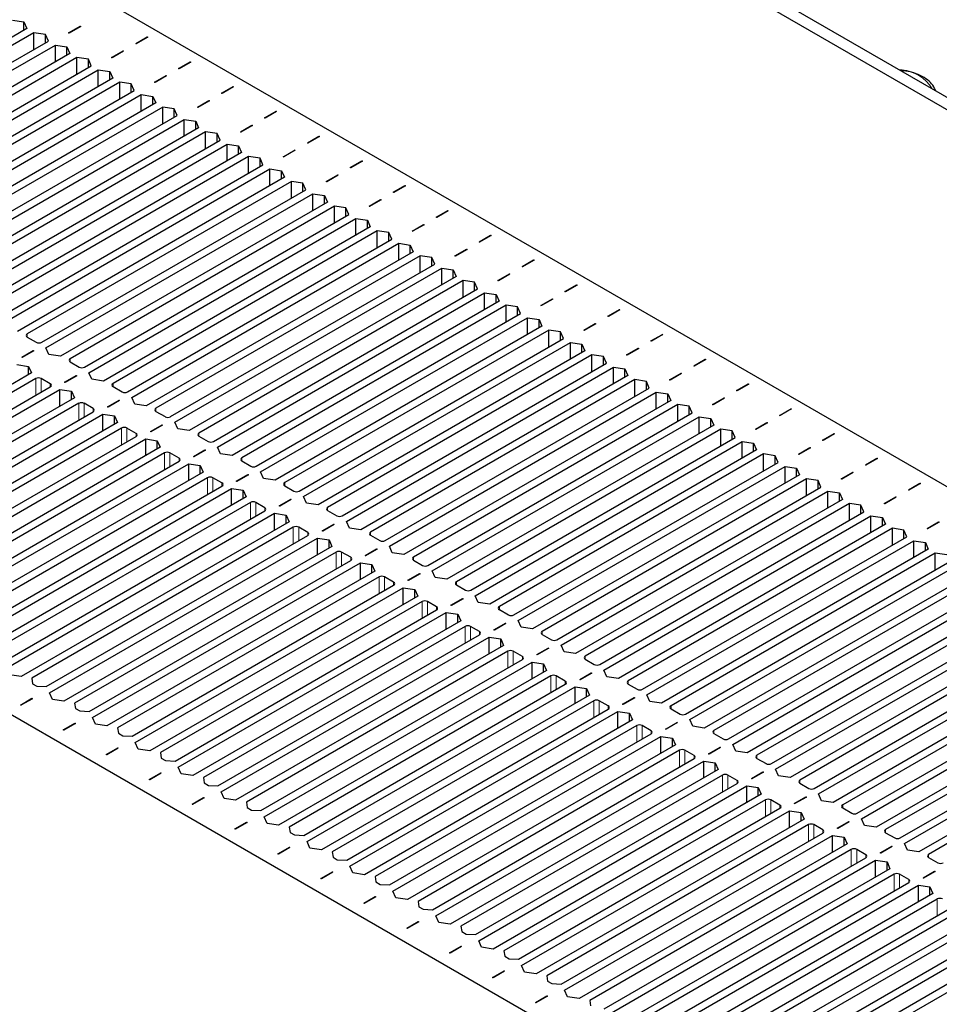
# Paper-space layout 'Blatt2' of a CAD drawing. Header units: millimetres. Extents: x 5 to 418, y 2 to 292.
# Tile 78 of 87: x 265 to 289, y 213 to 239. Entities that reach past the tile are written whole.
import ezdxf

# ---------------------------------------------------------------- set-up
doc = ezdxf.new("R2010")
doc.units = ezdxf.units.MM

psp = doc.layouts.new('Blatt2')

# ---------------------------------------------------------------- linework, layer by layer
at = {"color": 7, "linetype": 'Continuous', "lineweight": 25}
for p, q in [((255.819, 256.382), (309.842, 225.195)), ((255.536, 256.219), (309.559, 225.032)), ((259.496, 243.996), (305.6, 217.381)), ((264.849, 238.979), (265.153, 238.934)), ((265.231, 238.758), (258.195, 234.697)), ((265.153, 238.934), (265.231, 238.758)), ((265.153, 238.713), (265.153, 238.934)), ((266.33, 238.65), (266.634, 238.826)), ((266.649, 238.817), (266.345, 238.642)), ((266.634, 238.826), (266.649, 238.817)), ((266.634, 238.809), (266.634, 238.826)), ((265.415, 238.652), (258.45, 234.631)), ((265.719, 238.607), (265.415, 238.652)), ((265.415, 238.211), (265.415, 238.652)), ((265.797, 238.432), (265.719, 238.607)), ((265.719, 238.387), (265.719, 238.607)), ((266.345, 238.642), (266.33, 238.65)), ((268.098, 238.364), (268.402, 238.54)), ((268.416, 238.532), (268.112, 238.356)), ((268.402, 238.54), (268.416, 238.532)), ((268.402, 238.524), (268.402, 238.54)), ((258.832, 234.411), (265.797, 238.432)), ((258.945, 234.264), (265.98, 238.326)), ((265.98, 238.326), (266.284, 238.281)), ((265.98, 237.885), (265.98, 238.326)), ((266.284, 238.281), (266.362, 238.105)), ((266.284, 238.06), (266.284, 238.281)), ((268.112, 238.356), (268.098, 238.364)), ((266.362, 238.105), (259.326, 234.044)), ((266.546, 237.999), (259.581, 233.978)), ((266.85, 237.954), (266.546, 237.999)), ((266.546, 237.558), (266.546, 237.999)), ((266.928, 237.779), (266.85, 237.954)), ((266.85, 237.734), (266.85, 237.954)), ((267.462, 237.997), (267.766, 238.172)), ((267.476, 237.989), (267.462, 237.997)), ((267.78, 238.164), (267.476, 237.989)), ((267.766, 238.172), (267.78, 238.164)), ((267.766, 238.156), (267.766, 238.172)), ((259.963, 233.758), (266.928, 237.779)), ((269.23, 237.711), (269.534, 237.887)), ((269.244, 237.703), (269.23, 237.711)), ((269.548, 237.879), (269.244, 237.703)), ((269.534, 237.887), (269.548, 237.879)), ((269.534, 237.87), (269.534, 237.887)), ((260.076, 233.611), (267.112, 237.672)), ((267.494, 237.452), (260.458, 233.39)), ((267.112, 237.672), (267.416, 237.628)), ((267.112, 237.232), (267.112, 237.672)), ((267.416, 237.628), (267.494, 237.452)), ((267.416, 237.407), (267.416, 237.628)), ((268.593, 237.344), (268.897, 237.519)), ((268.911, 237.511), (268.607, 237.336)), ((268.897, 237.519), (268.911, 237.511)), ((268.897, 237.503), (268.897, 237.519)), ((267.677, 237.346), (260.712, 233.325)), ((267.981, 237.301), (267.677, 237.346)), ((267.677, 236.905), (267.677, 237.346)), ((268.059, 237.125), (267.981, 237.301)), ((267.981, 237.081), (267.981, 237.301)), ((268.607, 237.336), (268.593, 237.344)), ((270.361, 237.058), (270.665, 237.234)), ((270.679, 237.225), (270.375, 237.05)), ((270.665, 237.234), (270.679, 237.225)), ((270.665, 237.217), (270.665, 237.234)), ((261.094, 233.105), (268.059, 237.125)), ((261.207, 232.958), (268.243, 237.019)), ((268.243, 237.019), (268.547, 236.974)), ((268.243, 236.578), (268.243, 237.019)), ((268.547, 236.974), (268.625, 236.799)), ((268.547, 236.754), (268.547, 236.974)), ((270.375, 237.05), (270.361, 237.058)), ((268.625, 236.799), (261.589, 232.737)), ((268.809, 236.693), (261.844, 232.672)), ((269.113, 236.648), (268.809, 236.693)), ((268.809, 236.252), (268.809, 236.693)), ((269.191, 236.472), (269.113, 236.648)), ((269.113, 236.427), (269.113, 236.648)), ((269.724, 236.691), (270.029, 236.866)), ((269.739, 236.683), (269.724, 236.691)), ((270.043, 236.858), (269.739, 236.683)), ((270.029, 236.866), (270.043, 236.858)), ((270.029, 236.85), (270.029, 236.866)), ((262.226, 232.452), (269.191, 236.472)), ((271.492, 236.405), (271.796, 236.58)), ((271.506, 236.397), (271.492, 236.405)), ((271.81, 236.572), (271.506, 236.397)), ((271.796, 236.58), (271.81, 236.572)), ((271.796, 236.564), (271.796, 236.58)), ((262.339, 232.305), (269.374, 236.366)), ((269.756, 236.146), (262.721, 232.084)), ((269.374, 236.366), (269.679, 236.321)), ((269.374, 235.925), (269.374, 236.366)), ((269.679, 236.321), (269.756, 236.146)), ((269.679, 236.101), (269.679, 236.321)), ((270.856, 236.038), (271.16, 236.213)), ((271.174, 236.205), (270.87, 236.029)), ((271.16, 236.213), (271.174, 236.205)), ((271.16, 236.197), (271.16, 236.213)), ((269.94, 236.04), (262.975, 232.019)), ((270.244, 235.995), (269.94, 236.04)), ((269.94, 235.599), (269.94, 236.04)), ((270.322, 235.819), (270.244, 235.995)), ((270.244, 235.774), (270.244, 235.995)), ((270.87, 236.029), (270.856, 236.038)), ((272.624, 235.752), (272.928, 235.927)), ((272.942, 235.919), (272.638, 235.744)), ((272.928, 235.927), (272.942, 235.919)), ((272.928, 235.911), (272.928, 235.927)), ((263.357, 231.798), (270.322, 235.819)), ((263.47, 231.651), (270.506, 235.713)), ((270.506, 235.713), (270.81, 235.668)), ((270.506, 235.272), (270.506, 235.713)), ((270.81, 235.668), (270.888, 235.493)), ((270.81, 235.448), (270.81, 235.668)), ((272.638, 235.744), (272.624, 235.752)), ((270.888, 235.493), (263.852, 231.431)), ((271.072, 235.387), (264.107, 231.366)), ((271.376, 235.342), (271.072, 235.387)), ((271.072, 234.946), (271.072, 235.387)), ((271.987, 235.384), (272.291, 235.56)), ((272.001, 235.376), (271.987, 235.384)), ((272.305, 235.552), (272.001, 235.376)), ((272.291, 235.56), (272.305, 235.552)), ((272.291, 235.544), (272.291, 235.56)), ((264.488, 231.145), (271.453, 235.166)), ((271.453, 235.166), (271.376, 235.342)), ((271.376, 235.121), (271.376, 235.342)), ((273.755, 235.099), (274.059, 235.274)), ((273.769, 235.091), (273.755, 235.099)), ((274.073, 235.266), (273.769, 235.091)), ((274.059, 235.274), (274.073, 235.266)), ((274.059, 235.258), (274.059, 235.274)), ((264.601, 230.998), (271.637, 235.06)), ((272.019, 234.84), (264.983, 230.778)), ((271.637, 235.06), (271.941, 235.015)), ((271.637, 234.619), (271.637, 235.06)), ((271.941, 235.015), (272.019, 234.84)), ((271.941, 234.795), (271.941, 235.015)), ((273.119, 234.731), (273.423, 234.907)), ((273.437, 234.899), (273.133, 234.723)), ((273.423, 234.907), (273.437, 234.899)), ((273.423, 234.891), (273.423, 234.907)), ((272.203, 234.733), (265.238, 230.713)), ((272.507, 234.688), (272.203, 234.733)), ((272.203, 234.293), (272.203, 234.733)), ((272.585, 234.513), (272.507, 234.688)), ((272.507, 234.468), (272.507, 234.688)), ((273.133, 234.723), (273.119, 234.731)), ((274.886, 234.446), (275.19, 234.621)), ((275.205, 234.613), (274.901, 234.437)), ((275.19, 234.621), (275.205, 234.613)), ((275.19, 234.605), (275.19, 234.621)), ((265.62, 230.492), (272.585, 234.513)), ((265.733, 230.345), (272.769, 234.407)), ((272.769, 234.407), (273.073, 234.362)), ((272.769, 233.966), (272.769, 234.407)), ((273.073, 234.362), (273.15, 234.186)), ((273.073, 234.141), (273.073, 234.362)), ((274.901, 234.437), (274.886, 234.446)), ((273.15, 234.186), (266.115, 230.125)), ((273.334, 234.08), (266.369, 230.059)), ((273.638, 234.035), (273.334, 234.08)), ((273.334, 233.639), (273.334, 234.08)), ((274.25, 234.078), (274.554, 234.254)), ((274.264, 234.07), (274.25, 234.078)), ((274.568, 234.246), (274.264, 234.07)), ((274.554, 234.254), (274.568, 234.246)), ((274.554, 234.237), (274.554, 234.254)), ((266.751, 229.839), (273.716, 233.86)), ((273.716, 233.86), (273.638, 234.035)), ((273.638, 233.815), (273.638, 234.035)), ((276.018, 233.792), (276.322, 233.968)), ((276.032, 233.784), (276.018, 233.792)), ((276.336, 233.96), (276.032, 233.784)), ((276.322, 233.968), (276.336, 233.96)), ((276.322, 233.952), (276.322, 233.968)), ((266.864, 229.692), (273.9, 233.754)), ((274.282, 233.533), (267.246, 229.472)), ((273.9, 233.754), (274.204, 233.709)), ((273.9, 233.313), (273.9, 233.754)), ((274.204, 233.709), (274.282, 233.533)), ((274.204, 233.488), (274.204, 233.709)), ((275.381, 233.425), (275.685, 233.601)), ((275.7, 233.592), (275.395, 233.417)), ((275.685, 233.601), (275.7, 233.592)), ((275.685, 233.584), (275.685, 233.601)), ((274.466, 233.427), (267.501, 229.406)), ((274.77, 233.382), (274.466, 233.427)), ((274.466, 232.986), (274.466, 233.427)), ((274.847, 233.207), (274.77, 233.382)), ((274.77, 233.162), (274.77, 233.382)), ((275.395, 233.417), (275.381, 233.425)), ((277.149, 233.139), (277.453, 233.315)), ((277.467, 233.307), (277.163, 233.131)), ((277.453, 233.315), (277.467, 233.307)), ((277.453, 233.299), (277.453, 233.315)), ((286.649, 208.074), (243.374, 233.056)), ((267.882, 229.186), (274.847, 233.207)), ((267.996, 229.039), (275.031, 233.101)), ((275.031, 233.101), (275.335, 233.056)), ((275.031, 232.66), (275.031, 233.101)), ((275.335, 233.056), (275.413, 232.88)), ((275.335, 232.835), (275.335, 233.056)), ((277.163, 233.131), (277.149, 233.139)), ((275.413, 232.88), (268.377, 228.818)), ((275.597, 232.774), (268.632, 228.753)), ((275.901, 232.729), (275.597, 232.774)), ((275.597, 232.333), (275.597, 232.774)), ((276.513, 232.772), (276.817, 232.947)), ((276.527, 232.764), (276.513, 232.772)), ((276.831, 232.939), (276.527, 232.764)), ((276.817, 232.947), (276.831, 232.939)), ((276.817, 232.931), (276.817, 232.947)), ((269.014, 228.533), (275.979, 232.554)), ((275.979, 232.554), (275.901, 232.729)), ((275.901, 232.509), (275.901, 232.729)), ((278.28, 232.486), (278.585, 232.662)), ((278.599, 232.654), (278.295, 232.478)), ((278.585, 232.662), (278.599, 232.654)), ((278.585, 232.645), (278.585, 232.662)), ((269.127, 228.386), (276.163, 232.447)), ((276.163, 232.447), (276.467, 232.403)), ((276.163, 232.007), (276.163, 232.447)), ((276.467, 232.403), (276.545, 232.227)), ((276.467, 232.182), (276.467, 232.403)), ((277.644, 232.119), (277.948, 232.294)), ((277.962, 232.286), (277.658, 232.111)), ((277.948, 232.294), (277.962, 232.286)), ((277.948, 232.278), (277.948, 232.294)), ((278.295, 232.478), (278.28, 232.486)), ((276.545, 232.227), (269.509, 228.165)), ((276.728, 232.121), (269.763, 228.1)), ((277.032, 232.076), (276.728, 232.121)), ((276.728, 231.68), (276.728, 232.121)), ((277.11, 231.9), (277.032, 232.076)), ((277.032, 231.856), (277.032, 232.076)), ((277.658, 232.111), (277.644, 232.119)), ((279.412, 231.833), (279.716, 232.009)), ((279.73, 232), (279.426, 231.825)), ((279.716, 232.009), (279.73, 232)), ((279.716, 231.992), (279.716, 232.009)), ((270.145, 227.88), (277.11, 231.9)), ((270.258, 227.733), (277.294, 231.794)), ((277.294, 231.794), (277.598, 231.749)), ((277.294, 231.353), (277.294, 231.794)), ((277.598, 231.749), (277.676, 231.574)), ((277.598, 231.529), (277.598, 231.749)), ((279.426, 231.825), (279.412, 231.833)), ((277.676, 231.574), (270.64, 227.512)), ((277.86, 231.468), (270.895, 227.447)), ((278.164, 231.423), (277.86, 231.468)), ((277.86, 231.027), (277.86, 231.468)), ((278.775, 231.466), (279.08, 231.641)), ((278.79, 231.458), (278.775, 231.466)), ((279.094, 231.633), (278.79, 231.458)), ((279.08, 231.641), (279.094, 231.633)), ((279.08, 231.625), (279.08, 231.641)), ((271.277, 227.227), (278.242, 231.247)), ((278.242, 231.247), (278.164, 231.423)), ((278.164, 231.202), (278.164, 231.423)), ((280.543, 231.18), (280.847, 231.355)), ((280.861, 231.347), (280.557, 231.172)), ((280.847, 231.355), (280.861, 231.347)), ((280.847, 231.339), (280.847, 231.355)), ((271.39, 227.08), (278.425, 231.141)), ((278.425, 231.141), (278.729, 231.096)), ((278.425, 230.7), (278.425, 231.141)), ((278.729, 231.096), (278.807, 230.921)), ((278.729, 230.876), (278.729, 231.096)), ((279.907, 230.813), (280.211, 230.988)), ((280.225, 230.98), (279.921, 230.804)), ((280.211, 230.988), (280.225, 230.98)), ((280.211, 230.972), (280.211, 230.988)), ((280.557, 231.172), (280.543, 231.18)), ((278.807, 230.921), (271.772, 226.859)), ((278.991, 230.815), (272.026, 226.794)), ((279.295, 230.77), (278.991, 230.815)), ((278.991, 230.374), (278.991, 230.815)), ((279.373, 230.594), (279.295, 230.77)), ((279.295, 230.549), (279.295, 230.77)), ((279.921, 230.804), (279.907, 230.813)), ((281.675, 230.527), (281.979, 230.702)), ((281.993, 230.694), (281.689, 230.519)), ((281.979, 230.702), (281.993, 230.694)), ((281.979, 230.686), (281.979, 230.702)), ((265.238, 230.631), (265.478, 230.492)), ((272.408, 226.573), (279.373, 230.594)), ((272.521, 226.426), (279.557, 230.488)), ((279.557, 230.488), (279.861, 230.443)), ((279.557, 230.047), (279.557, 230.488)), ((279.861, 230.443), (279.939, 230.268)), ((279.861, 230.223), (279.861, 230.443)), ((281.689, 230.519), (281.675, 230.527)), ((265.093, 230.098), (265.397, 230.274)), ((265.411, 230.266), (265.107, 230.09)), ((265.397, 230.274), (265.411, 230.266)), ((265.397, 230.257), (265.397, 230.274)), ((265.811, 230.17), (265.733, 230.345)), ((266.115, 230.125), (265.811, 230.17)), ((279.939, 230.268), (272.903, 226.206)), ((280.122, 230.161), (273.157, 226.141)), ((280.427, 230.117), (280.122, 230.161)), ((280.122, 229.721), (280.122, 230.161)), ((281.038, 230.159), (281.342, 230.335)), ((281.052, 230.151), (281.038, 230.159)), ((281.356, 230.327), (281.052, 230.151)), ((281.342, 230.335), (281.356, 230.327)), ((281.342, 230.319), (281.342, 230.335)), ((264.969, 229.904), (265.273, 229.859)), ((265.107, 230.09), (265.093, 230.098)), ((266.369, 229.978), (266.61, 229.839)), ((273.539, 225.92), (280.504, 229.941)), ((280.504, 229.941), (280.427, 230.117)), ((280.427, 229.896), (280.427, 230.117)), ((282.806, 229.874), (283.11, 230.049)), ((283.124, 230.041), (282.82, 229.866)), ((283.11, 230.049), (283.124, 230.041)), ((283.11, 230.033), (283.11, 230.049)), ((265.351, 229.684), (258.287, 225.606)), ((265.273, 229.859), (265.351, 229.684)), ((265.273, 229.639), (265.273, 229.859)), ((266.942, 229.517), (266.864, 229.692)), ((273.652, 225.773), (280.688, 229.835)), ((280.688, 229.835), (280.992, 229.79)), ((280.688, 229.394), (280.688, 229.835)), ((280.992, 229.79), (281.07, 229.614)), ((280.992, 229.57), (280.992, 229.79)), ((282.17, 229.506), (282.474, 229.682)), ((282.488, 229.674), (282.184, 229.498)), ((282.474, 229.682), (282.488, 229.674)), ((282.474, 229.666), (282.474, 229.682)), ((282.82, 229.866), (282.806, 229.874)), ((265.464, 229.537), (258.57, 225.557)), ((265.846, 229.398), (265.606, 229.537)), ((266.224, 229.445), (266.528, 229.621)), ((266.238, 229.437), (266.224, 229.445)), ((266.543, 229.612), (266.238, 229.437)), ((266.528, 229.621), (266.543, 229.612)), ((266.528, 229.604), (266.528, 229.621)), ((267.246, 229.472), (266.942, 229.517)), ((281.07, 229.614), (274.034, 225.553)), ((281.254, 229.508), (274.289, 225.488)), ((281.558, 229.463), (281.254, 229.508)), ((281.254, 229.068), (281.254, 229.508)), ((281.636, 229.288), (281.558, 229.463)), ((281.558, 229.243), (281.558, 229.463)), ((282.184, 229.498), (282.17, 229.506)), ((283.937, 229.221), (284.241, 229.396)), ((284.256, 229.388), (283.951, 229.212)), ((284.241, 229.396), (284.256, 229.388)), ((284.241, 229.38), (284.241, 229.396)), ((258.952, 225.337), (265.846, 229.317)), ((259.037, 225.173), (266.101, 229.251)), ((266.101, 229.251), (266.405, 229.206)), ((266.101, 228.81), (266.101, 229.251)), ((266.405, 229.206), (266.482, 229.031)), ((266.405, 228.986), (266.405, 229.206)), ((267.501, 229.325), (267.741, 229.186)), ((274.671, 225.267), (281.636, 229.288)), ((274.784, 225.12), (281.82, 229.182)), ((281.82, 229.182), (282.124, 229.137)), ((281.82, 228.741), (281.82, 229.182)), ((282.124, 229.137), (282.201, 228.961)), ((282.124, 228.916), (282.124, 229.137)), ((283.951, 229.212), (283.937, 229.221)), ((266.482, 229.031), (259.418, 224.953)), ((266.596, 228.884), (259.701, 224.904)), ((266.977, 228.745), (266.737, 228.884)), ((267.356, 228.792), (267.66, 228.967)), ((267.674, 228.959), (267.37, 228.784)), ((267.66, 228.967), (267.674, 228.959)), ((267.66, 228.951), (267.66, 228.967)), ((268.073, 228.863), (267.996, 229.039)), ((268.377, 228.818), (268.073, 228.863)), ((282.201, 228.961), (275.166, 224.9)), ((283.301, 228.853), (283.605, 229.029)), ((283.619, 229.021), (283.315, 228.845)), ((283.605, 229.029), (283.619, 229.021)), ((283.605, 229.012), (283.605, 229.029)), ((260.083, 224.683), (266.977, 228.663)), ((260.168, 224.52), (267.232, 228.598)), ((267.232, 228.598), (267.536, 228.553)), ((267.232, 228.157), (267.232, 228.598)), ((267.37, 228.784), (267.356, 228.792)), ((268.632, 228.672), (268.872, 228.533)), ((282.385, 228.855), (275.42, 224.834)), ((275.802, 224.614), (282.767, 228.635)), ((282.689, 228.81), (282.385, 228.855)), ((282.385, 228.414), (282.385, 228.855)), ((282.767, 228.635), (282.689, 228.81)), ((282.689, 228.59), (282.689, 228.81)), ((283.315, 228.845), (283.301, 228.853)), ((285.069, 228.567), (285.373, 228.743)), ((285.387, 228.735), (285.083, 228.559)), ((285.373, 228.743), (285.387, 228.735)), ((285.373, 228.727), (285.373, 228.743)), ((267.614, 228.378), (260.55, 224.3)), ((267.536, 228.553), (267.614, 228.378)), ((267.536, 228.333), (267.536, 228.553)), ((269.205, 228.21), (269.127, 228.386)), ((275.915, 224.467), (282.951, 228.529)), ((282.951, 228.529), (283.255, 228.484)), ((282.951, 228.088), (282.951, 228.529)), ((283.255, 228.484), (283.333, 228.308)), ((283.255, 228.263), (283.255, 228.484)), ((284.432, 228.2), (284.736, 228.376)), ((284.751, 228.367), (284.446, 228.192)), ((284.736, 228.376), (284.751, 228.367)), ((284.736, 228.359), (284.736, 228.376)), ((285.083, 228.559), (285.069, 228.567)), ((267.727, 228.231), (260.833, 224.251)), ((268.109, 228.092), (267.868, 228.231)), ((268.487, 228.139), (268.791, 228.314)), ((268.501, 228.131), (268.487, 228.139)), ((268.805, 228.306), (268.501, 228.131)), ((268.791, 228.314), (268.805, 228.306)), ((268.791, 228.298), (268.791, 228.314)), ((269.509, 228.165), (269.205, 228.21)), ((283.333, 228.308), (276.297, 224.247)), ((283.517, 228.202), (276.552, 224.181)), ((283.821, 228.157), (283.517, 228.202)), ((283.517, 227.761), (283.517, 228.202)), ((283.898, 227.982), (283.821, 228.157)), ((283.821, 227.937), (283.821, 228.157)), ((284.446, 228.192), (284.432, 228.2)), ((286.2, 227.914), (286.504, 228.09)), ((286.518, 228.082), (286.214, 227.906)), ((286.504, 228.09), (286.518, 228.082)), ((286.504, 228.074), (286.504, 228.09)), ((261.214, 224.03), (268.109, 228.01)), ((261.299, 223.867), (268.363, 227.945)), ((268.363, 227.945), (268.667, 227.9)), ((268.363, 227.504), (268.363, 227.945)), ((268.667, 227.9), (268.745, 227.725)), ((268.667, 227.68), (268.667, 227.9)), ((269.763, 228.018), (270.004, 227.88)), ((276.933, 223.961), (283.898, 227.982)), ((277.047, 223.814), (284.082, 227.876)), ((284.082, 227.876), (284.386, 227.831)), ((284.082, 227.435), (284.082, 227.876)), ((284.386, 227.831), (284.464, 227.655)), ((284.386, 227.61), (284.386, 227.831)), ((286.214, 227.906), (286.2, 227.914)), ((268.745, 227.725), (261.681, 223.647)), ((268.858, 227.578), (261.964, 223.598)), ((269.24, 227.439), (269, 227.578)), ((269.618, 227.486), (269.922, 227.661)), ((269.937, 227.653), (269.633, 227.478)), ((269.922, 227.661), (269.937, 227.653)), ((269.922, 227.645), (269.922, 227.661)), ((270.336, 227.557), (270.258, 227.733)), ((284.464, 227.655), (277.428, 223.593)), ((285.564, 227.547), (285.868, 227.722)), ((285.882, 227.714), (285.578, 227.539)), ((285.868, 227.722), (285.882, 227.714)), ((285.868, 227.706), (285.868, 227.722)), ((262.346, 223.377), (269.24, 227.357)), ((269.633, 227.478), (269.618, 227.486)), ((270.64, 227.512), (270.336, 227.557)), ((270.895, 227.365), (271.135, 227.227)), ((284.648, 227.549), (277.683, 223.528)), ((278.065, 223.308), (285.03, 227.329)), ((284.952, 227.504), (284.648, 227.549)), ((284.648, 227.108), (284.648, 227.549)), ((285.03, 227.329), (284.952, 227.504)), ((284.952, 227.284), (284.952, 227.504)), ((285.578, 227.539), (285.564, 227.547)), ((287.331, 227.261), (287.636, 227.437)), ((287.65, 227.429), (287.346, 227.253)), ((287.636, 227.437), (287.65, 227.429)), ((287.636, 227.42), (287.636, 227.437)), ((262.431, 223.214), (269.495, 227.292)), ((269.877, 227.071), (262.813, 222.993)), ((269.495, 227.292), (269.799, 227.247)), ((269.495, 226.851), (269.495, 227.292)), ((269.799, 227.247), (269.877, 227.071)), ((269.799, 227.026), (269.799, 227.247)), ((271.468, 226.904), (271.39, 227.08)), ((278.178, 223.161), (285.214, 227.222)), ((285.214, 227.222), (285.518, 227.178)), ((285.214, 226.782), (285.214, 227.222)), ((285.518, 227.178), (285.596, 227.002)), ((285.518, 226.957), (285.518, 227.178)), ((286.695, 226.894), (286.999, 227.069)), ((287.013, 227.061), (286.709, 226.886)), ((286.999, 227.069), (287.013, 227.061)), ((286.999, 227.053), (286.999, 227.069)), ((287.346, 227.253), (287.331, 227.261)), ((269.99, 226.924), (263.095, 222.944)), ((270.371, 226.786), (270.131, 226.924)), ((270.75, 226.833), (271.054, 227.008)), ((270.764, 226.824), (270.75, 226.833)), ((271.068, 227), (270.764, 226.824)), ((271.054, 227.008), (271.068, 227)), ((271.054, 226.992), (271.054, 227.008)), ((271.772, 226.859), (271.468, 226.904)), ((285.596, 227.002), (278.56, 222.94)), ((285.779, 226.896), (278.814, 222.875)), ((286.083, 226.851), (285.779, 226.896)), ((285.779, 226.455), (285.779, 226.896)), ((286.161, 226.675), (286.083, 226.851)), ((286.083, 226.631), (286.083, 226.851)), ((286.709, 226.886), (286.695, 226.894)), ((288.463, 226.608), (288.767, 226.784)), ((288.767, 226.784), (288.781, 226.775)), ((288.767, 226.767), (288.767, 226.784)), ((263.477, 222.724), (270.371, 226.704)), ((263.562, 222.561), (270.626, 226.639)), ((270.626, 226.639), (270.93, 226.594)), ((270.626, 226.198), (270.626, 226.639)), ((270.93, 226.594), (271.008, 226.418)), ((270.93, 226.373), (270.93, 226.594)), ((272.026, 226.712), (272.267, 226.573)), ((279.196, 222.655), (286.161, 226.675)), ((279.309, 222.508), (286.345, 226.569)), ((286.345, 226.569), (286.649, 226.524)), ((286.345, 226.128), (286.345, 226.569)), ((286.649, 226.524), (286.727, 226.349)), ((286.649, 226.304), (286.649, 226.524)), ((288.477, 226.6), (288.463, 226.608)), ((288.781, 226.775), (288.477, 226.6)), ((271.008, 226.418), (263.944, 222.34)), ((271.121, 226.271), (264.227, 222.291)), ((271.503, 226.133), (271.262, 226.271)), ((271.881, 226.179), (272.185, 226.355)), ((272.199, 226.347), (271.895, 226.171)), ((272.185, 226.355), (272.199, 226.347)), ((272.185, 226.339), (272.185, 226.355)), ((272.599, 226.251), (272.521, 226.426)), ((286.727, 226.349), (279.691, 222.287)), ((287.826, 226.241), (288.13, 226.416)), ((288.145, 226.408), (287.841, 226.233)), ((288.13, 226.416), (288.145, 226.408)), ((288.13, 226.4), (288.13, 226.416)), ((264.609, 222.071), (271.503, 226.051)), ((271.895, 226.171), (271.881, 226.179)), ((272.903, 226.206), (272.599, 226.251)), ((273.157, 226.059), (273.398, 225.92)), ((286.911, 226.243), (279.946, 222.222)), ((280.328, 222.001), (287.293, 226.022)), ((287.215, 226.198), (286.911, 226.243)), ((286.911, 225.802), (286.911, 226.243)), ((287.293, 226.022), (287.215, 226.198)), ((287.215, 225.977), (287.215, 226.198)), ((287.841, 226.233), (287.826, 226.241)), ((264.693, 221.908), (271.757, 225.986)), ((272.139, 225.765), (265.075, 221.687)), ((271.757, 225.986), (272.061, 225.941)), ((271.757, 225.545), (271.757, 225.986)), ((272.061, 225.941), (272.139, 225.765)), ((272.061, 225.72), (272.061, 225.941)), ((273.73, 225.598), (273.652, 225.773)), ((280.441, 221.855), (287.476, 225.916)), ((287.476, 225.916), (287.78, 225.871)), ((287.476, 225.475), (287.476, 225.916)), ((287.78, 225.871), (287.858, 225.696)), ((287.78, 225.651), (287.78, 225.871)), ((288.958, 225.588), (289.262, 225.763)), ((289.276, 225.755), (288.972, 225.579)), ((289.262, 225.763), (289.276, 225.755)), ((289.262, 225.747), (289.262, 225.763)), ((272.252, 225.618), (265.358, 221.638)), ((272.634, 225.479), (272.394, 225.618)), ((273.013, 225.526), (273.317, 225.702)), ((273.027, 225.518), (273.013, 225.526)), ((273.331, 225.694), (273.027, 225.518)), ((273.317, 225.702), (273.331, 225.694)), ((273.317, 225.686), (273.317, 225.702)), ((274.034, 225.553), (273.73, 225.598)), ((287.858, 225.696), (280.823, 221.634)), ((288.042, 225.59), (281.077, 221.569)), ((288.346, 225.545), (288.042, 225.59)), ((288.042, 225.149), (288.042, 225.59)), ((288.424, 225.369), (288.346, 225.545)), ((288.346, 225.324), (288.346, 225.545)), ((288.972, 225.579), (288.958, 225.588)), ((265.74, 221.418), (272.634, 225.398)), ((265.825, 221.254), (272.889, 225.332)), ((272.889, 225.332), (273.193, 225.288)), ((272.889, 224.892), (272.889, 225.332)), ((273.193, 225.288), (273.271, 225.112)), ((273.193, 225.067), (273.193, 225.288)), ((274.289, 225.406), (274.529, 225.267)), ((281.459, 221.348), (288.424, 225.369)), ((281.572, 221.201), (288.608, 225.263)), ((288.608, 225.263), (288.912, 225.218)), ((288.608, 224.822), (288.608, 225.263)), ((273.271, 225.112), (266.207, 221.034)), ((273.384, 224.965), (266.489, 220.985)), ((273.766, 224.826), (273.525, 224.965)), ((274.144, 224.873), (274.448, 225.049)), ((274.462, 225.041), (274.158, 224.865)), ((274.448, 225.049), (274.462, 225.041)), ((274.448, 225.032), (274.448, 225.049)), ((274.862, 224.945), (274.784, 225.12)), ((288.99, 225.043), (281.954, 220.981)), ((288.912, 225.218), (288.99, 225.043)), ((288.912, 224.998), (288.912, 225.218)), ((266.871, 220.765), (273.766, 224.745)), ((274.158, 224.865), (274.144, 224.873)), ((275.166, 224.9), (274.862, 224.945)), ((275.42, 224.753), (275.661, 224.614)), ((289.173, 224.936), (282.208, 220.916)), ((282.59, 220.695), (289.555, 224.716)), ((289.478, 224.892), (289.173, 224.936)), ((289.173, 224.496), (289.173, 224.936)), ((266.956, 220.601), (274.02, 224.679)), ((274.402, 224.459), (267.338, 220.381)), ((274.02, 224.679), (274.324, 224.634)), ((274.02, 224.238), (274.02, 224.679)), ((274.324, 224.634), (274.402, 224.459)), ((274.324, 224.414), (274.324, 224.634)), ((275.993, 224.292), (275.915, 224.467)), ((282.703, 220.548), (289.739, 224.61)), ((274.515, 224.312), (267.621, 220.332)), ((274.897, 224.173), (274.657, 224.312)), ((275.275, 224.22), (275.579, 224.396)), ((275.289, 224.212), (275.275, 224.22)), ((275.593, 224.387), (275.289, 224.212)), ((275.579, 224.396), (275.593, 224.387)), ((275.579, 224.379), (275.579, 224.396)), ((276.297, 224.247), (275.993, 224.292)), ((290.121, 224.389), (283.085, 220.328)), ((290.305, 224.283), (283.34, 220.263)), ((268.003, 220.112), (274.897, 224.091)), ((268.088, 219.948), (275.152, 224.026)), ((275.152, 224.026), (275.456, 223.981)), ((275.152, 223.585), (275.152, 224.026)), ((275.456, 223.981), (275.533, 223.806)), ((275.456, 223.761), (275.456, 223.981)), ((276.552, 224.1), (276.792, 223.961)), ((283.722, 220.042), (290.687, 224.063)), ((283.835, 219.895), (290.871, 223.957)), ((275.533, 223.806), (268.469, 219.728)), ((276.407, 223.567), (276.711, 223.742)), ((276.725, 223.734), (276.421, 223.559)), ((276.711, 223.742), (276.725, 223.734)), ((276.711, 223.726), (276.711, 223.742)), ((277.124, 223.638), (277.047, 223.814)), ((291.252, 223.736), (284.217, 219.675)), ((275.647, 223.659), (268.752, 219.679)), ((269.134, 219.458), (276.028, 223.438)), ((276.028, 223.52), (275.788, 223.659)), ((276.421, 223.559), (276.407, 223.567)), ((277.428, 223.593), (277.124, 223.638)), ((277.683, 223.447), (277.923, 223.308)), ((291.436, 223.63), (284.471, 219.609)), ((284.853, 219.389), (291.818, 223.41)), ((269.219, 219.295), (276.283, 223.373)), ((276.665, 223.153), (269.601, 219.075)), ((276.283, 223.373), (276.587, 223.328)), ((276.283, 222.932), (276.283, 223.373)), ((276.587, 223.328), (276.665, 223.153)), ((276.587, 223.108), (276.587, 223.328)), ((278.256, 222.985), (278.178, 223.161)), ((284.966, 219.242), (292.002, 223.304)), ((276.778, 223.006), (269.884, 219.026)), ((277.16, 222.867), (276.919, 223.006)), ((277.538, 222.914), (277.842, 223.089)), ((277.552, 222.906), (277.538, 222.914)), ((277.856, 223.081), (277.552, 222.906)), ((277.842, 223.089), (277.856, 223.081)), ((277.842, 223.073), (277.842, 223.089)), ((278.56, 222.94), (278.256, 222.985)), ((292.384, 223.083), (285.348, 219.022)), ((292.568, 222.977), (285.603, 218.956)), ((270.265, 218.805), (277.16, 222.785)), ((270.35, 218.642), (277.414, 222.72)), ((277.414, 222.72), (277.718, 222.675)), ((277.414, 222.279), (277.414, 222.72)), ((277.718, 222.675), (277.796, 222.499)), ((277.718, 222.455), (277.718, 222.675)), ((278.814, 222.793), (279.055, 222.655)), ((285.984, 218.736), (292.949, 222.757)), ((286.098, 218.589), (293.133, 222.651)), ((277.796, 222.499), (270.732, 218.422)), ((278.669, 222.261), (278.973, 222.436)), ((278.988, 222.428), (278.684, 222.253)), ((278.973, 222.436), (278.988, 222.428)), ((278.973, 222.42), (278.973, 222.436)), ((279.387, 222.332), (279.309, 222.508)), ((293.515, 222.43), (286.479, 218.368)), ((277.909, 222.353), (271.015, 218.373)), ((271.397, 218.152), (278.291, 222.132)), ((278.291, 222.214), (278.051, 222.353)), ((278.684, 222.253), (278.669, 222.261)), ((279.691, 222.287), (279.387, 222.332)), ((279.946, 222.14), (280.186, 222.001)), ((293.699, 222.324), (286.734, 218.303)), ((271.482, 217.989), (278.546, 222.067)), ((278.546, 222.067), (278.85, 222.022)), ((278.546, 221.626), (278.546, 222.067)), ((278.85, 222.022), (278.927, 221.846)), ((278.85, 221.801), (278.85, 222.022)), ((280.518, 221.679), (280.441, 221.855)), ((287.116, 218.083), (294.081, 222.104)), ((287.229, 217.936), (294.265, 221.997)), ((265.075, 221.687), (264.771, 221.732)), ((265.358, 221.638), (265.379, 221.495)), ((278.927, 221.846), (271.863, 217.768)), ((279.041, 221.699), (272.146, 217.719)), ((279.422, 221.561), (279.182, 221.699)), ((279.801, 221.608), (280.105, 221.783)), ((279.815, 221.599), (279.801, 221.608)), ((280.119, 221.775), (279.815, 221.599)), ((280.105, 221.783), (280.119, 221.775)), ((280.105, 221.767), (280.105, 221.783)), ((280.823, 221.634), (280.518, 221.679)), ((294.646, 221.777), (287.611, 217.715)), ((294.83, 221.671), (287.865, 217.65)), ((265.379, 221.495), (265.492, 221.43)), ((265.492, 221.43), (265.74, 221.418)), ((272.528, 217.499), (279.422, 221.479)), ((272.613, 217.336), (279.677, 221.414)), ((279.677, 221.414), (279.981, 221.369)), ((279.677, 220.973), (279.677, 221.414)), ((279.981, 221.369), (280.059, 221.193)), ((279.981, 221.148), (279.981, 221.369)), ((281.077, 221.487), (281.318, 221.348)), ((288.247, 217.43), (295.212, 221.45)), ((288.36, 217.283), (295.396, 221.344)), ((265.058, 220.934), (265.362, 221.11)), ((265.376, 221.101), (265.072, 220.926)), ((265.362, 221.11), (265.376, 221.101)), ((265.362, 221.093), (265.362, 221.11)), ((265.903, 221.079), (265.825, 221.254)), ((266.207, 221.034), (265.903, 221.079)), ((280.059, 221.193), (272.995, 217.115)), ((280.932, 220.954), (281.236, 221.13)), ((281.25, 221.122), (280.946, 220.946)), ((281.236, 221.13), (281.25, 221.122)), ((281.236, 221.114), (281.236, 221.13)), ((281.65, 221.026), (281.572, 221.201)), ((295.778, 221.124), (288.742, 217.062)), ((265.072, 220.926), (265.058, 220.934)), ((266.489, 220.985), (266.511, 220.842)), ((266.511, 220.842), (266.624, 220.777)), ((280.172, 221.046), (273.278, 217.066)), ((273.66, 216.846), (280.554, 220.826)), ((280.554, 220.908), (280.313, 221.046)), ((280.946, 220.946), (280.932, 220.954)), ((281.954, 220.981), (281.65, 221.026)), ((282.208, 220.834), (282.449, 220.695)), ((295.962, 221.018), (288.997, 216.997)), ((266.624, 220.777), (266.871, 220.765)), ((267.034, 220.426), (266.956, 220.601)), ((273.744, 216.683), (280.808, 220.761)), ((280.808, 220.761), (281.112, 220.716)), ((280.808, 220.32), (280.808, 220.761)), ((281.112, 220.716), (281.19, 220.54)), ((281.112, 220.495), (281.112, 220.716)), ((266.189, 220.281), (266.493, 220.456)), ((266.507, 220.448), (266.203, 220.273)), ((266.493, 220.456), (266.507, 220.448)), ((266.493, 220.44), (266.493, 220.456)), ((267.338, 220.381), (267.034, 220.426)), ((267.621, 220.332), (267.642, 220.189)), ((281.19, 220.54), (274.126, 216.462)), ((281.303, 220.393), (274.409, 216.413)), ((281.685, 220.254), (281.445, 220.393)), ((282.064, 220.301), (282.368, 220.477)), ((282.078, 220.293), (282.064, 220.301)), ((282.382, 220.469), (282.078, 220.293)), ((282.368, 220.477), (282.382, 220.469)), ((282.368, 220.461), (282.368, 220.477)), ((282.781, 220.373), (282.703, 220.548)), ((283.085, 220.328), (282.781, 220.373)), ((266.203, 220.273), (266.189, 220.281)), ((267.642, 220.189), (267.755, 220.124)), ((267.755, 220.124), (268.003, 220.112)), ((274.791, 216.193), (281.685, 220.173)), ((274.876, 216.029), (281.94, 220.107)), ((281.94, 220.107), (282.244, 220.063)), ((281.94, 219.667), (281.94, 220.107)), ((282.244, 220.063), (282.322, 219.887)), ((282.244, 219.842), (282.244, 220.063)), ((283.34, 220.181), (283.58, 220.042)), ((267.32, 219.628), (267.624, 219.803)), ((267.639, 219.795), (267.334, 219.62)), ((267.624, 219.803), (267.639, 219.795)), ((267.624, 219.787), (267.624, 219.803)), ((268.165, 219.773), (268.088, 219.948)), ((282.322, 219.887), (275.258, 215.809)), ((283.195, 219.648), (283.499, 219.824)), ((283.513, 219.816), (283.209, 219.64)), ((283.499, 219.824), (283.513, 219.816)), ((283.499, 219.807), (283.499, 219.824)), ((283.913, 219.72), (283.835, 219.895)), ((267.334, 219.62), (267.32, 219.628)), ((268.469, 219.728), (268.165, 219.773)), ((268.752, 219.679), (268.773, 219.536)), ((268.773, 219.536), (268.887, 219.471)), ((282.435, 219.74), (275.54, 215.76)), ((275.922, 215.54), (282.817, 219.52)), ((282.817, 219.601), (282.576, 219.74)), ((283.209, 219.64), (283.195, 219.648)), ((284.217, 219.675), (283.913, 219.72)), ((284.471, 219.528), (284.712, 219.389)), ((268.887, 219.471), (269.134, 219.458)), ((269.297, 219.12), (269.219, 219.295)), ((276.007, 215.376), (283.071, 219.454)), ((283.071, 219.454), (283.375, 219.409)), ((283.071, 219.013), (283.071, 219.454)), ((283.375, 219.409), (283.453, 219.234)), ((283.375, 219.189), (283.375, 219.409)), ((268.452, 218.975), (268.756, 219.15)), ((268.77, 219.142), (268.466, 218.966)), ((268.756, 219.15), (268.77, 219.142)), ((268.756, 219.134), (268.756, 219.15)), ((269.601, 219.075), (269.297, 219.12)), ((269.884, 219.026), (269.905, 218.883)), ((283.453, 219.234), (276.389, 215.156)), ((283.566, 219.087), (276.672, 215.107)), ((283.948, 218.948), (283.708, 219.087)), ((284.326, 218.995), (284.63, 219.171)), ((284.644, 219.162), (284.34, 218.987)), ((284.63, 219.171), (284.644, 219.162)), ((284.63, 219.154), (284.63, 219.171)), ((285.044, 219.067), (284.966, 219.242)), ((285.348, 219.022), (285.044, 219.067)), ((268.466, 218.966), (268.452, 218.975)), ((269.905, 218.883), (270.018, 218.817)), ((270.018, 218.817), (270.265, 218.805)), ((277.054, 214.886), (283.948, 218.866)), ((277.139, 214.723), (284.202, 218.801)), ((284.202, 218.801), (284.507, 218.756)), ((284.202, 218.36), (284.202, 218.801)), ((284.34, 218.987), (284.326, 218.995)), ((284.507, 218.756), (284.584, 218.581)), ((284.507, 218.536), (284.507, 218.756)), ((285.603, 218.875), (285.843, 218.736)), ((269.583, 218.322), (269.887, 218.497)), ((269.901, 218.489), (269.597, 218.313)), ((269.887, 218.497), (269.901, 218.489)), ((269.887, 218.481), (269.887, 218.497)), ((270.428, 218.466), (270.35, 218.642)), ((284.584, 218.581), (277.52, 214.503)), ((285.458, 218.342), (285.762, 218.517)), ((285.776, 218.509), (285.472, 218.334)), ((285.762, 218.517), (285.776, 218.509)), ((285.762, 218.501), (285.762, 218.517)), ((286.175, 218.413), (286.098, 218.589)), ((269.597, 218.313), (269.583, 218.322)), ((270.732, 218.422), (270.428, 218.466)), ((271.015, 218.373), (271.036, 218.23)), ((271.036, 218.23), (271.149, 218.164)), ((284.697, 218.434), (277.803, 214.454)), ((285.079, 218.295), (284.839, 218.434)), ((285.472, 218.334), (285.458, 218.342)), ((286.479, 218.368), (286.175, 218.413)), ((286.734, 218.222), (286.974, 218.083)), ((271.149, 218.164), (271.397, 218.152)), ((271.559, 217.813), (271.482, 217.989)), ((278.185, 214.233), (285.079, 218.213)), ((278.27, 214.07), (285.334, 218.148)), ((285.334, 218.148), (285.638, 218.103)), ((285.334, 217.707), (285.334, 218.148)), ((285.638, 218.103), (285.716, 217.928)), ((285.638, 217.883), (285.638, 218.103)), ((270.714, 217.668), (271.018, 217.844)), ((271.033, 217.836), (270.729, 217.66)), ((271.018, 217.844), (271.033, 217.836)), ((271.018, 217.828), (271.018, 217.844)), ((271.863, 217.768), (271.559, 217.813)), ((272.146, 217.719), (272.168, 217.577)), ((285.716, 217.928), (278.652, 213.85)), ((285.829, 217.781), (278.935, 213.801)), ((286.211, 217.642), (285.97, 217.781)), ((286.589, 217.689), (286.893, 217.864)), ((286.907, 217.856), (286.603, 217.681)), ((286.893, 217.864), (286.907, 217.856)), ((286.893, 217.848), (286.893, 217.864)), ((287.307, 217.76), (287.229, 217.936)), ((287.611, 217.715), (287.307, 217.76)), ((270.729, 217.66), (270.714, 217.668)), ((272.168, 217.577), (272.281, 217.511)), ((272.281, 217.511), (272.528, 217.499)), ((279.316, 213.58), (286.211, 217.56)), ((279.401, 213.417), (286.465, 217.495)), ((286.465, 217.495), (286.769, 217.45)), ((286.465, 217.054), (286.465, 217.495)), ((286.603, 217.681), (286.589, 217.689)), ((286.769, 217.45), (286.847, 217.274)), ((286.769, 217.23), (286.769, 217.45)), ((287.865, 217.568), (288.106, 217.43)), ((271.846, 217.015), (272.15, 217.191)), ((272.164, 217.183), (271.86, 217.007)), ((272.15, 217.191), (272.164, 217.183)), ((272.15, 217.174), (272.15, 217.191)), ((272.691, 217.16), (272.613, 217.336)), ((286.847, 217.274), (279.783, 213.197)), ((287.72, 217.036), (288.024, 217.211)), ((288.039, 217.203), (287.734, 217.028)), ((288.024, 217.211), (288.039, 217.203)), ((288.024, 217.195), (288.024, 217.211)), ((288.438, 217.107), (288.36, 217.283)), ((271.86, 217.007), (271.846, 217.015)), ((272.995, 217.115), (272.691, 217.16)), ((273.278, 217.066), (273.299, 216.923)), ((273.299, 216.923), (273.412, 216.858)), ((286.96, 217.128), (280.066, 213.148)), ((287.342, 216.989), (287.102, 217.128)), ((287.734, 217.028), (287.72, 217.036)), ((288.742, 217.062), (288.438, 217.107)), ((273.412, 216.858), (273.66, 216.846)), ((273.822, 216.507), (273.744, 216.683)), ((280.448, 212.927), (287.342, 216.907)), ((280.533, 212.764), (287.597, 216.842)), ((287.597, 216.842), (287.901, 216.797)), ((287.597, 216.401), (287.597, 216.842)), ((287.901, 216.797), (287.978, 216.621)), ((287.901, 216.576), (287.901, 216.797)), ((288.997, 216.915), (289.237, 216.776)), ((272.977, 216.362), (273.281, 216.538)), ((273.295, 216.53), (272.991, 216.354)), ((273.281, 216.538), (273.295, 216.53)), ((273.281, 216.521), (273.281, 216.538)), ((274.126, 216.462), (273.822, 216.507)), ((274.409, 216.413), (274.43, 216.27)), ((287.978, 216.621), (280.914, 212.543)), ((288.092, 216.474), (281.197, 212.494)), ((288.473, 216.336), (288.233, 216.474)), ((288.852, 216.383), (289.156, 216.558)), ((289.17, 216.55), (288.866, 216.374)), ((289.156, 216.558), (289.17, 216.55)), ((289.156, 216.542), (289.156, 216.558)), ((272.991, 216.354), (272.977, 216.362)), ((274.43, 216.27), (274.543, 216.205)), ((274.543, 216.205), (274.791, 216.193)), ((281.579, 212.274), (288.473, 216.254)), ((281.664, 212.111), (288.728, 216.189)), ((288.728, 216.189), (289.032, 216.144)), ((288.728, 215.748), (288.728, 216.189)), ((288.866, 216.374), (288.852, 216.383)), ((289.032, 216.144), (289.11, 215.968)), ((289.032, 215.923), (289.032, 216.144)), ((274.109, 215.709), (274.413, 215.885)), ((274.413, 215.885), (274.427, 215.876)), ((274.413, 215.868), (274.413, 215.885)), ((274.954, 215.854), (274.876, 216.029)), ((289.11, 215.968), (282.046, 211.89)), ((274.123, 215.701), (274.109, 215.709)), ((274.427, 215.876), (274.123, 215.701)), ((275.258, 215.809), (274.954, 215.854)), ((275.54, 215.76), (275.562, 215.617)), ((289.223, 215.821), (282.329, 211.841)), ((275.562, 215.617), (275.675, 215.552)), ((275.675, 215.552), (275.922, 215.54)), ((276.085, 215.201), (276.007, 215.376)), ((282.711, 211.621), (289.605, 215.601)), ((282.795, 211.458), (289.859, 215.536)), ((275.24, 215.056), (275.544, 215.231)), ((275.558, 215.223), (275.254, 215.048)), ((275.544, 215.231), (275.558, 215.223)), ((275.544, 215.215), (275.544, 215.231)), ((276.389, 215.156), (276.085, 215.201)), ((276.672, 215.107), (276.693, 214.964)), ((290.241, 215.315), (283.177, 211.237)), ((290.354, 215.168), (283.46, 211.188)), ((275.254, 215.048), (275.24, 215.056)), ((276.693, 214.964), (276.806, 214.899)), ((276.806, 214.899), (277.054, 214.886)), ((283.842, 210.968), (290.736, 214.948)), ((283.927, 210.804), (290.991, 214.882)), ((277.216, 214.548), (277.139, 214.723)), ((291.373, 214.662), (284.309, 210.584)), ((276.371, 214.403), (276.675, 214.578)), ((276.385, 214.395), (276.371, 214.403)), ((276.689, 214.57), (276.385, 214.395)), ((276.675, 214.578), (276.689, 214.57)), ((276.675, 214.562), (276.675, 214.578)), ((277.52, 214.503), (277.216, 214.548)), ((277.803, 214.454), (277.824, 214.311)), ((291.486, 214.515), (284.591, 210.535)), ((277.824, 214.311), (277.938, 214.246)), ((277.938, 214.246), (278.185, 214.233)), ((278.348, 213.895), (278.27, 214.07)), ((277.503, 213.75), (277.807, 213.925)), ((277.821, 213.917), (277.517, 213.741)), ((277.807, 213.925), (277.821, 213.917)), ((277.807, 213.909), (277.807, 213.925)), ((278.652, 213.85), (278.348, 213.895)), ((277.517, 213.741), (277.503, 213.75)), ((278.935, 213.801), (278.956, 213.658)), ((278.956, 213.658), (279.069, 213.592)), ((279.069, 213.592), (279.316, 213.58)), ((279.479, 213.241), (279.401, 213.417)), ((278.634, 213.097), (278.938, 213.272)), ((278.648, 213.088), (278.634, 213.097)), ((278.952, 213.264), (278.648, 213.088)), ((278.938, 213.272), (278.952, 213.264)), ((278.938, 213.256), (278.938, 213.272)), ((279.783, 213.197), (279.479, 213.241)), ((280.066, 213.148), (280.087, 213.005))]:
    psp.add_line(p, q, dxfattribs=at)
at = {"color": 7, "linetype": 'Continuous', "lineweight": 18}
for p, q in [((265.238, 230.631), (265.238, 230.713)), ((266.369, 229.978), (266.369, 230.059)), ((265.464, 229.096), (265.464, 229.537)), ((265.606, 229.178), (265.606, 229.537)), ((265.846, 229.317), (265.846, 229.398)), ((267.501, 229.325), (267.501, 229.406)), ((266.596, 228.443), (266.596, 228.884)), ((266.737, 228.525), (266.737, 228.884)), ((266.977, 228.663), (266.977, 228.745)), ((268.632, 228.672), (268.632, 228.753)), ((267.727, 227.79), (267.727, 228.231)), ((267.868, 227.871), (267.868, 228.231)), ((268.109, 228.01), (268.109, 228.092)), ((269.763, 228.018), (269.763, 228.1)), ((268.858, 227.137), (268.858, 227.578)), ((269, 227.218), (269, 227.578)), ((269.24, 227.357), (269.24, 227.439)), ((270.895, 227.365), (270.895, 227.447)), ((269.99, 226.484), (269.99, 226.924)), ((270.131, 226.565), (270.131, 226.924)), ((270.371, 226.704), (270.371, 226.786)), ((272.026, 226.712), (272.026, 226.794)), ((271.121, 225.83), (271.121, 226.271)), ((271.262, 225.912), (271.262, 226.271)), ((271.503, 226.051), (271.503, 226.133)), ((273.157, 226.059), (273.157, 226.141)), ((272.252, 225.177), (272.252, 225.618)), ((272.394, 225.259), (272.394, 225.618)), ((274.289, 225.406), (274.289, 225.488)), ((272.634, 225.398), (272.634, 225.479)), ((273.384, 224.524), (273.384, 224.965)), ((273.525, 224.606), (273.525, 224.965)), ((273.766, 224.745), (273.766, 224.826)), ((275.42, 224.753), (275.42, 224.834)), ((274.515, 223.871), (274.515, 224.312)), ((274.657, 223.953), (274.657, 224.312)), ((274.897, 224.091), (274.897, 224.173)), ((276.552, 224.1), (276.552, 224.181)), ((275.647, 223.218), (275.647, 223.659)), ((275.788, 223.3), (275.788, 223.659)), ((276.028, 223.438), (276.028, 223.52)), ((277.683, 223.447), (277.683, 223.528)), ((276.778, 222.565), (276.778, 223.006)), ((276.919, 222.646), (276.919, 223.006)), ((277.16, 222.785), (277.16, 222.867)), ((278.814, 222.793), (278.814, 222.875)), ((277.909, 221.912), (277.909, 222.353)), ((278.051, 221.993), (278.051, 222.353)), ((278.291, 222.132), (278.291, 222.214)), ((279.946, 222.14), (279.946, 222.222)), ((279.041, 221.259), (279.041, 221.699)), ((279.182, 221.34), (279.182, 221.699)), ((279.422, 221.479), (279.422, 221.561)), ((281.077, 221.487), (281.077, 221.569)), ((280.172, 220.605), (280.172, 221.046)), ((280.313, 220.687), (280.313, 221.046)), ((280.554, 220.826), (280.554, 220.908)), ((282.208, 220.834), (282.208, 220.916)), ((281.303, 219.952), (281.303, 220.393)), ((281.445, 220.034), (281.445, 220.393)), ((281.685, 220.173), (281.685, 220.254)), ((283.34, 220.181), (283.34, 220.263)), ((282.435, 219.299), (282.435, 219.74)), ((282.576, 219.381), (282.576, 219.74)), ((282.817, 219.52), (282.817, 219.601)), ((284.471, 219.528), (284.471, 219.609)), ((283.566, 218.646), (283.566, 219.087)), ((283.708, 218.728), (283.708, 219.087)), ((283.948, 218.866), (283.948, 218.948)), ((285.603, 218.875), (285.603, 218.956)), ((284.697, 217.993), (284.697, 218.434)), ((284.839, 218.075), (284.839, 218.434)), ((285.079, 218.213), (285.079, 218.295)), ((286.734, 218.222), (286.734, 218.303)), ((285.829, 217.34), (285.829, 217.781)), ((285.97, 217.421), (285.97, 217.781)), ((286.211, 217.56), (286.211, 217.642)), ((287.865, 217.568), (287.865, 217.65)), ((286.96, 216.687), (286.96, 217.128)), ((287.102, 216.768), (287.102, 217.128)), ((287.342, 216.907), (287.342, 216.989)), ((288.997, 216.915), (288.997, 216.997)), ((288.092, 216.034), (288.092, 216.474)), ((288.233, 216.115), (288.233, 216.474)), ((288.473, 216.254), (288.473, 216.336)), ((289.223, 215.38), (289.223, 215.821))]:
    psp.add_line(p, q, dxfattribs=at)
psp.add_arc((288.266, 236.697), 0.952, 30.1928, 89.8125, dxfattribs=at)
at = {"color": 7, "linetype": 'Continuous', "lineweight": 25}
for centre, radius, start, end in [((265.253, 230.672), 0.0437, 110.7834, 249.2166), ((265.549, 230.629), 0.154, 242.6097, 297.3903), ((266.385, 230.019), 0.0437, 110.7834, 249.2166), ((266.68, 229.975), 0.154, 242.6097, 297.3903), ((265.535, 229.4), 0.154, 62.6097, 117.3903), ((265.831, 229.357), 0.0437, 290.7834, 69.2166), ((267.516, 229.365), 0.0437, 110.7834, 249.2166), ((267.812, 229.322), 0.154, 242.6097, 297.3903), ((266.666, 228.747), 0.154, 62.6097, 117.3903), ((266.962, 228.704), 0.0437, 290.7834, 69.2166), ((268.648, 228.712), 0.0437, 110.7834, 249.2166), ((268.943, 228.669), 0.154, 242.6097, 297.3903), ((267.798, 228.094), 0.154, 62.6097, 117.3903), ((268.093, 228.051), 0.0437, 290.7834, 69.2166), ((269.779, 228.059), 0.0437, 110.7834, 249.2166), ((270.075, 228.016), 0.154, 242.6097, 297.3903), ((268.929, 227.441), 0.154, 62.6097, 117.3903), ((269.225, 227.398), 0.0437, 290.7834, 69.2166), ((270.91, 227.406), 0.0437, 110.7834, 249.2166), ((271.206, 227.363), 0.154, 242.6097, 297.3903), ((270.06, 226.788), 0.154, 62.6097, 117.3903), ((270.356, 226.745), 0.0437, 290.7834, 69.2166), ((272.042, 226.753), 0.0437, 110.7834, 249.2166), ((272.337, 226.71), 0.154, 242.6097, 297.3903), ((271.192, 226.135), 0.154, 62.6097, 117.3903), ((271.487, 226.092), 0.0437, 290.7834, 69.2166), ((273.173, 226.1), 0.0437, 110.7834, 249.2166), ((273.469, 226.057), 0.154, 242.6097, 297.3903), ((272.323, 225.482), 0.154, 62.6097, 117.3903), ((274.304, 225.447), 0.0437, 110.7834, 249.2166), ((272.619, 225.439), 0.0437, 290.7834, 69.2166), ((274.6, 225.404), 0.154, 242.6097, 297.3903), ((273.454, 224.829), 0.154, 62.6097, 117.3903), ((273.75, 224.785), 0.0437, 290.7834, 69.2166), ((275.436, 224.794), 0.0437, 110.7834, 249.2166), ((275.731, 224.75), 0.154, 242.6097, 297.3903), ((274.586, 224.175), 0.154, 62.6097, 117.3903), ((274.881, 224.132), 0.0437, 290.7834, 69.2166), ((276.567, 224.14), 0.0437, 110.7834, 249.2166), ((276.863, 224.097), 0.154, 242.6097, 297.3903), ((275.717, 223.522), 0.154, 62.6097, 117.3903), ((276.013, 223.479), 0.0437, 290.7834, 69.2166), ((277.698, 223.487), 0.0437, 110.7834, 249.2166), ((277.994, 223.444), 0.154, 242.6097, 297.3903), ((276.849, 222.869), 0.154, 62.6097, 117.3903), ((277.144, 222.826), 0.0437, 290.7834, 69.2166), ((278.83, 222.834), 0.0437, 110.7834, 249.2166), ((279.125, 222.791), 0.154, 242.6097, 297.3903), ((277.98, 222.216), 0.154, 62.6097, 117.3903), ((278.276, 222.173), 0.0437, 290.7834, 69.2166), ((279.961, 222.181), 0.0437, 110.7834, 249.2166), ((280.257, 222.138), 0.154, 242.6097, 297.3903), ((279.111, 221.563), 0.154, 62.6097, 117.3903), ((279.407, 221.52), 0.0437, 290.7834, 69.2166), ((281.093, 221.528), 0.0437, 110.7834, 249.2166), ((281.388, 221.485), 0.154, 242.6097, 297.3903), ((280.243, 220.91), 0.154, 62.6097, 117.3903), ((280.538, 220.867), 0.0437, 290.7834, 69.2166), ((282.224, 220.875), 0.0437, 110.7834, 249.2166), ((282.52, 220.832), 0.154, 242.6097, 297.3903), ((281.374, 220.257), 0.154, 62.6097, 117.3903), ((281.67, 220.214), 0.0437, 290.7834, 69.2166), ((283.355, 220.222), 0.0437, 110.7834, 249.2166), ((283.651, 220.179), 0.154, 242.6097, 297.3903), ((282.505, 219.604), 0.154, 62.6097, 117.3903), ((282.801, 219.56), 0.0437, 290.7834, 69.2166), ((284.487, 219.569), 0.0437, 110.7834, 249.2166), ((284.782, 219.525), 0.154, 242.6097, 297.3903), ((283.637, 218.95), 0.154, 62.6097, 117.3903), ((283.932, 218.907), 0.0437, 290.7834, 69.2166), ((285.618, 218.915), 0.0437, 110.7834, 249.2166), ((285.914, 218.872), 0.154, 242.6097, 297.3903), ((284.768, 218.297), 0.154, 62.6097, 117.3903), ((285.064, 218.254), 0.0437, 290.7834, 69.2166), ((286.749, 218.262), 0.0437, 110.7834, 249.2166), ((287.045, 218.219), 0.154, 242.6097, 297.3903), ((285.9, 217.644), 0.154, 62.6097, 117.3903), ((286.195, 217.601), 0.0437, 290.7834, 69.2166), ((287.881, 217.609), 0.0437, 110.7834, 249.2166), ((288.176, 217.566), 0.154, 242.6097, 297.3903), ((287.031, 216.991), 0.154, 62.6097, 117.3903), ((287.327, 216.948), 0.0437, 290.7834, 69.2166), ((289.012, 216.956), 0.0437, 110.7834, 249.2166), ((289.308, 216.913), 0.154, 242.6097, 297.3903), ((288.162, 216.338), 0.154, 62.6097, 117.3903), ((288.458, 216.295), 0.0437, 290.7834, 69.2166), ((289.294, 215.685), 0.154, 62.6097, 117.3903)]:
    psp.add_arc(centre, radius, start, end, dxfattribs=at)
psp.add_open_spline([(289.177, 237.125), (289.164, 237.16), (289.131, 237.251), (289.012, 237.378), (288.837, 237.503), (288.613, 237.597), (288.408, 237.654), (288.278, 237.664), (288.238, 237.667)], degree=3, knots=[0, 0, 0, 0, 0.12163, 0.311617, 0.508916, 0.710455, 0.912383, 1, 1, 1, 1], dxfattribs=at)

doc.saveas('drawing.dxf')
